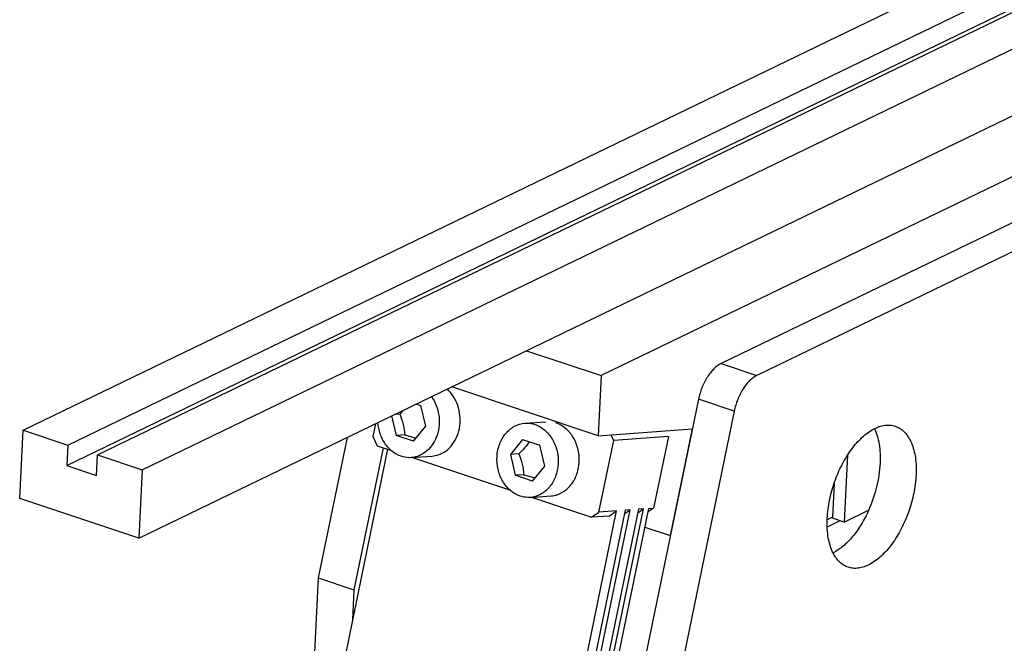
# Model space of a CAD drawing. Header units: millimetres. Extents: x -24622 to 2009, y -1603 to 2074.
# Tile 118 of 256: x -1476 to -1410, y 1106 to 1148. Entities that reach past the tile are written whole.
import ezdxf

# ---------------------------------------------------------------- set-up
doc = ezdxf.new("R2010")
doc.units = ezdxf.units.MM

msp = doc.modelspace()

# ---------------------------------------------------------------- linework, layer by layer
at = {"color": 7, "linetype": 'Continuous'}
for p, q in [((-1475.83, 1120.373), (-1386.198, 1163.708)), ((-1472.828, 1119.37), (-1383.196, 1162.706)), ((-1470.826, 1118.701), (-1381.194, 1162.037)), ((-1472.895, 1117.991), (-1383.263, 1161.327)), ((-1467.824, 1117.699), (-1378.192, 1161.034)), ((-1468.049, 1113.102), (-1378.418, 1156.438)), ((-1394.532, 1144.556), (-1436.958, 1124.044)), ((-1397.015, 1140.26), (-1428.874, 1124.857)), ((-1394.613, 1139.458), (-1426.472, 1124.054)), ((-1441.961, 1125.716), (-1436.958, 1124.044)), ((-1428.874, 1124.857), (-1426.472, 1124.054)), ((-1436.958, 1124.044), (-1437.156, 1120)), ((-1437.156, 1120), (-1446.99, 1123.284)), ((-1430.4, 1122.456), (-1434.36, 1103.223)), ((-1427.999, 1121.653), (-1430.4, 1122.456)), ((-1449.379, 1122.129), (-1449.077, 1122.029)), ((-1448.747, 1120.632), (-1449.077, 1122.029)), ((-1451.04, 1121.326), (-1450.728, 1120.008)), ((-1450.493, 1121.445), (-1450.847, 1121.42)), ((-1427.999, 1121.653), (-1431.958, 1102.421)), ((-1452.127, 1120.801), (-1452.304, 1119.938)), ((-1449.573, 1119.622), (-1448.747, 1120.632)), ((-1442.079, 1120.838), (-1440.665, 1120.941)), ((-1476.055, 1115.776), (-1475.83, 1120.373)), ((-1475.83, 1120.373), (-1472.828, 1119.37)), ((-1454.032, 1119.879), (-1455.975, 1110.443)), ((-1452.304, 1119.938), (-1452.003, 1119.323)), ((-1450.163, 1120.049), (-1450.728, 1120.008)), ((-1449.573, 1119.622), (-1450.728, 1120.008)), ((-1437.156, 1120), (-1430.822, 1120.46)), ((-1436.103, 1119.671), (-1436.294, 1120.062)), ((-1432.427, 1119.939), (-1436.103, 1119.671)), ((-1432.427, 1119.939), (-1433.418, 1115.125)), ((-1430.822, 1120.46), (-1432.3, 1113.283)), ((-1472.828, 1119.37), (-1472.895, 1117.991)), ((-1451.607, 1119.191), (-1453.574, 1109.64)), ((-1452.003, 1119.323), (-1451.048, 1119.004)), ((-1442.227, 1119.741), (-1443.053, 1118.73)), ((-1442.227, 1119.741), (-1441.072, 1119.355)), ((-1440.742, 1117.958), (-1441.072, 1119.355)), ((-1437.094, 1114.858), (-1436.103, 1119.671)), ((-1470.894, 1117.323), (-1470.826, 1118.701)), ((-1470.826, 1118.701), (-1467.824, 1117.699)), ((-1451.309, 1119.091), (-1454.52, 1103.493)), ((-1449.722, 1118.525), (-1448.308, 1118.628)), ((-1449.633, 1118.531), (-1443.042, 1116.33)), ((-1442.487, 1118.771), (-1443.053, 1118.73)), ((-1443.053, 1118.73), (-1442.723, 1117.334)), ((-1420.579, 1114.193), (-1420.358, 1118.702)), ((-1472.895, 1117.991), (-1470.894, 1117.323)), ((-1441.567, 1116.948), (-1440.742, 1117.958)), ((-1467.824, 1117.699), (-1468.049, 1113.102)), ((-1442.157, 1117.375), (-1442.723, 1117.334)), ((-1441.567, 1116.948), (-1442.723, 1117.334)), ((-1421.271, 1116.791), (-1421.382, 1114.523)), ((-1441.716, 1115.851), (-1440.302, 1115.954)), ((-1441.627, 1115.857), (-1437.593, 1114.51)), ((-1468.049, 1113.102), (-1476.055, 1115.776)), ((-1439.374, 1098.097), (-1435.906, 1114.944)), ((-1435.341, 1114.985), (-1438.809, 1098.138)), ((-1438.47, 1098.163), (-1435.001, 1115.01)), ((-1434.436, 1115.051), (-1437.904, 1098.204)), ((-1437.593, 1114.51), (-1437.094, 1114.858)), ((-1436.405, 1114.596), (-1437.593, 1114.51)), ((-1437.565, 1098.228), (-1434.096, 1115.076)), ((-1433.757, 1115.1), (-1437.225, 1098.253)), ((-1435.906, 1114.944), (-1437.094, 1114.858)), ((-1436.405, 1114.596), (-1435.906, 1114.944)), ((-1435.391, 1114.738), (-1435.001, 1115.01)), ((-1435.001, 1115.01), (-1435.341, 1114.985)), ((-1434.487, 1114.804), (-1434.096, 1115.076)), ((-1434.096, 1115.076), (-1434.436, 1115.051)), ((-1433.418, 1115.125), (-1433.808, 1114.854)), ((-1433.757, 1115.1), (-1433.418, 1115.125)), ((-1421.382, 1114.523), (-1421.74, 1114.35)), ((-1418.952, 1114.98), (-1420.579, 1114.193)), ((-1434.013, 1113.856), (-1432.3, 1113.283)), ((-1421.728, 1113.872), (-1420.865, 1114.289)), ((-1421.457, 1114.487), (-1420.579, 1114.193)), ((-1432.3, 1113.283), (-1432.288, 1113.289)), ((-1455.975, 1110.443), (-1456.512, 1099.502)), ((-1455.975, 1110.443), (-1453.574, 1109.64)), ((-1453.574, 1109.64), (-1453.673, 1107.607))]:
    msp.add_line(p, q, dxfattribs=at)
for centre, radius, start, end in [((-1451.64, 1113.517), 6.688, 70.50639, 71.5376), ((-1448.434, 1120.341), 1.717, 274.19226, 287.88511), ((-1443.634, 1110.843), 6.688, 70.50639, 71.5376), ((-1440.428, 1117.667), 1.717, 274.19226, 287.88511)]:
    msp.add_arc(centre, radius, start, end, dxfattribs=at)
for points, start_tangent, end_tangent in [([(-1428.874, 1124.857), (-1429.36, 1124.502), (-1429.807, 1123.942), (-1430.166, 1123.235), (-1430.4, 1122.456)], (-0.900295, -0.435279), (-0.201644, -0.979459)), ([(-1426.472, 1124.054), (-1426.958, 1123.7), (-1427.405, 1123.14), (-1427.764, 1122.433), (-1427.999, 1121.653)], (-0.900295, -0.435279), (-0.201644, -0.979459)), ([(-1447.907, 1118.706), (-1447.38, 1118.978), (-1446.941, 1119.419), (-1446.624, 1119.994), (-1446.453, 1120.657), (-1446.443, 1121.357), (-1446.594, 1122.039), (-1446.894, 1122.648), (-1447.319, 1123.137)], (0.951683, 0.307083), (-0.7548, 0.655955)), ([(-1448.363, 1122.626), (-1447.873, 1121.384), (-1447.986, 1120.032), (-1448.267, 1119.443), (-1448.671, 1118.974), (-1449.169, 1118.66), (-1449.722, 1118.525)], (0.582851, -0.812579), (-0.997395, -0.072133)), ([(-1450.222, 1121.721), (-1450.287, 1121.652), (-1450.493, 1121.445)], (-0.680466, -0.732779), (-0.718384, -0.695646)), ([(-1450.493, 1121.445), (-1450.265, 1120.752), (-1450.163, 1120.049)], (0.37945, -0.925212), (0.066624, -0.997778)), ([(-1450.398, 1118.612), (-1450.989, 1118.933), (-1451.474, 1119.455), (-1451.808, 1120.129), (-1451.958, 1120.888)], (-0.948491, 0.316804), (-0.066512, 0.997786)), ([(-1442.393, 1115.938), (-1443.051, 1116.315), (-1443.569, 1116.94), (-1443.882, 1117.737), (-1443.953, 1118.608), (-1443.772, 1119.447), (-1443.363, 1120.151), (-1442.774, 1120.634), (-1442.078, 1120.838)], (-0.948491, 0.316804), (0.997395, 0.072133)), ([(-1442.078, 1120.838), (-1441.908, 1120.842), (-1441.402, 1120.751)], (0.997395, 0.072133), (0.948491, -0.316804)), ([(-1441.402, 1120.751), (-1440.743, 1120.374), (-1440.226, 1119.749), (-1439.912, 1118.952), (-1439.842, 1118.081), (-1440.022, 1117.242), (-1440.432, 1116.538), (-1441.021, 1116.054), (-1441.717, 1115.851)], (0.948491, -0.316804), (-0.997395, -0.072133)), ([(-1439.901, 1116.032), (-1439.297, 1116.364), (-1438.819, 1116.917), (-1438.517, 1117.631), (-1438.422, 1118.431), (-1438.546, 1119.233), (-1438.874, 1119.952), (-1439.372, 1120.512), (-1439.988, 1120.854)], (0.951683, 0.307083), (-0.948491, 0.316804)), ([(-1421.743, 1114.45), (-1421.588, 1115.663), (-1421.247, 1116.892), (-1420.744, 1118.055), (-1420.11, 1119.077), (-1419.388, 1119.891), (-1418.624, 1120.443), (-1418.242, 1120.609), (-1417.869, 1120.697), (-1417.51, 1120.706), (-1417.171, 1120.637)], (0.048975, 0.9988), (0.948536, -0.31667)), ([(-1418.169, 1118.141), (-1418.235, 1119.432), (-1418.562, 1120.48)], (0.048975, 0.9988), (-0.448681, 0.893692)), ([(-1417.171, 1120.637), (-1416.841, 1120.478), (-1416.546, 1120.234), (-1416.291, 1119.91), (-1416.083, 1119.511), (-1415.817, 1118.522), (-1415.767, 1117.339)], (0.948536, -0.31667), (-0.048975, -0.9988)), ([(-1450.163, 1120.049), (-1449.995, 1120.004), (-1449.522, 1119.861)], (0.966608, -0.25626), (0.948491, -0.316804)), ([(-1441.78, 1119.594), (-1442.094, 1119.183), (-1442.487, 1118.771)], (-0.554871, -0.831936), (-0.718384, -0.695646)), ([(-1449.722, 1118.525), (-1449.892, 1118.521), (-1450.398, 1118.612)], (-0.997395, -0.072133), (-0.948491, 0.316804)), ([(-1442.487, 1118.771), (-1442.259, 1118.078), (-1442.157, 1117.375)], (0.37945, -0.925212), (0.066624, -0.997778)), ([(-1418.952, 1114.98), (-1418.408, 1116.553), (-1418.169, 1118.141)], (0.410935, 0.911665), (0.048975, 0.9988)), ([(-1442.157, 1117.375), (-1441.989, 1117.33), (-1441.516, 1117.187)], (0.966608, -0.25626), (0.948491, -0.316804)), ([(-1415.767, 1117.339), (-1415.922, 1116.125), (-1416.263, 1114.897), (-1416.766, 1113.733), (-1417.4, 1112.711), (-1418.122, 1111.898), (-1418.886, 1111.346), (-1419.268, 1111.18), (-1419.641, 1111.092), (-1420, 1111.082), (-1420.339, 1111.152)], (-0.048975, -0.9988), (-0.948536, 0.31667)), ([(-1441.717, 1115.851), (-1441.887, 1115.847), (-1442.393, 1115.938)], (-0.997395, -0.072133), (-0.948491, 0.316804)), ([(-1418.952, 1114.98), (-1419.453, 1114.031), (-1420.038, 1113.212), (-1420.678, 1112.565), (-1421.341, 1112.121)], (-0.410935, -0.911665), (-0.892949, -0.450158)), ([(-1420.339, 1111.152), (-1420.669, 1111.311), (-1420.964, 1111.555), (-1421.219, 1111.879), (-1421.427, 1112.278), (-1421.693, 1113.267), (-1421.743, 1114.45)], (-0.948536, 0.31667), (0.048975, 0.9988))]:
    msp.add_spline(points, degree=3, dxfattribs=dict(at, start_tangent=start_tangent, end_tangent=end_tangent))

doc.saveas('drawing.dxf')
